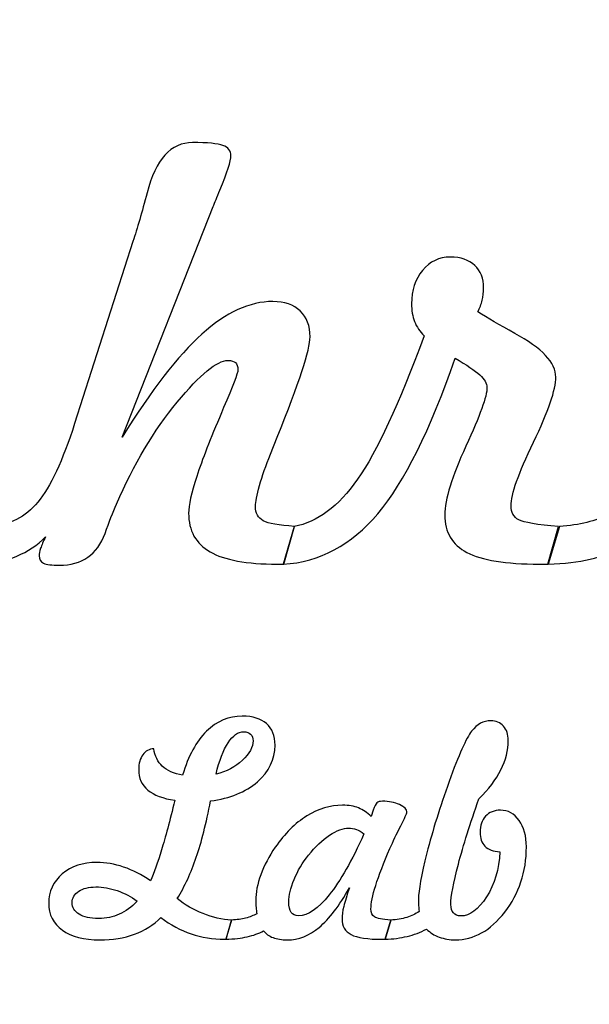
# Model space of a CAD drawing. Header units: millimetres. Extents: x -1110 to -740, y -201 to 50.
# Tile 6 of 8: x -838 to -801, y -138 to -74. Entities that reach past the tile are written whole.
import ezdxf

# ---------------------------------------------------------------- set-up
doc = ezdxf.new("R2010")
doc.units = ezdxf.units.MM
doc.header["$MEASUREMENT"] = 0
doc.layers.add('Layer 1', color=7, linetype='Continuous')

msp = doc.modelspace()

# ---------------------------------------------------------------- linework, layer by layer
at = {"layer": 'Layer 1', "color": 250, "lineweight": 18}
msp.add_open_spline([(-1088.6088, 49.4308), (-1088.6088, 49.4308), (-762.0869, 49.4308), (-762.0869, 49.4308), (-762.0869, 49.4308), (-750.1303, 49.4308), (-740.3478, 39.6483), (-740.3478, 27.6917), (-740.3478, 27.6917), (-740.3478, 27.6917), (-740.3478, -178.8301), (-740.3478, -178.8301), (-740.3478, -178.8301), (-740.3478, -190.7867), (-750.1303, -200.5692), (-762.0869, -200.5692), (-762.0869, -200.5692), (-762.0869, -200.5692), (-1088.6088, -200.5692), (-1088.6088, -200.5692), (-1088.6088, -200.5692), (-1100.5654, -200.5692), (-1110.3479, -190.7867), (-1110.3479, -178.8301), (-1110.3479, -178.8301), (-1110.3479, -178.8301), (-1110.3479, 27.6917), (-1110.3479, 27.6917), (-1110.3479, 27.6917), (-1110.3479, 39.6483), (-1100.5654, 49.4308), (-1088.6088, 49.4308)], degree=3, knots=[0, 0, 0, 0, 0.1111111, 0.1111111, 0.1111111, 0.1111111, 0.2222222, 0.2222222, 0.2222222, 0.2222222, 0.3333333, 0.3333333, 0.3333333, 0.3333333, 0.4444444, 0.4444444, 0.4444444, 0.4444444, 0.5555556, 0.5555556, 0.5555556, 0.5555556, 0.6666667, 0.6666667, 0.6666667, 0.6666667, 0.7777778, 0.7777778, 0.7777778, 0.7777778, 1, 1, 1, 1], dxfattribs=at)
at = {"layer": 'Layer 1', "color": 250}
for points, knots in [([(-836.2837, -107.5847), (-836.8088, -108.122), (-837.4194, -108.5311), (-838.1154, -108.8242), (-838.1154, -108.8242), (-838.8115, -109.1172), (-839.6052, -109.2882), (-840.4906, -109.337), (-840.4906, -109.337), (-840.4906, -109.337), (-839.7884, -106.9192), (-839.7884, -106.9192), (-839.7884, -106.9192), (-838.5856, -106.8459), (-837.5781, -106.3269), (-836.7722, -105.3622), (-836.7722, -105.3622), (-835.9723, -104.3975), (-835.1847, -102.7245), (-834.4214, -100.3372), (-834.4214, -100.3372), (-834.4214, -100.3372), (-830.6847, -88.6752), (-830.6847, -88.6752), (-830.6847, -88.6752), (-830.41, -87.8387), (-830.1108, -86.8007), (-829.7872, -85.5612), (-829.7872, -85.5612), (-829.2316, -83.4181), (-828.2546, -82.3435), (-826.8747, -82.3435), (-826.8747, -82.3435), (-825.9161, -82.3435), (-825.2689, -82.4046), (-824.9331, -82.5328), (-824.9331, -82.5328), (-824.5912, -82.6549), (-824.4202, -82.8747), (-824.4202, -83.1861), (-824.4202, -83.1861), (-824.4202, -83.5158), (-824.6522, -84.2546), (-825.1224, -85.3842), (-825.1224, -85.3842), (-825.3117, -85.836), (-825.4521, -86.1901), (-825.5498, -86.4405), (-825.5498, -86.4405), (-825.5498, -86.4405), (-831.3808, -101.2164), (-831.3808, -101.2164), (-831.3808, -101.2164), (-829.5185, -98.2001), (-827.815, -95.996), (-826.2764, -94.6039), (-826.2764, -94.6039), (-824.7316, -93.2179), (-823.2174, -92.5218), (-821.7398, -92.5218), (-821.7398, -92.5218), (-820.9888, -92.5218), (-820.4026, -92.7233), (-819.9874, -93.1202), (-819.9874, -93.1202), (-819.5662, -93.5231), (-819.3586, -94.0788), (-819.3586, -94.7931), (-819.3586, -94.7931), (-819.3586, -95.593), (-820.0546, -97.73), (-821.4528, -101.2164), (-821.4528, -101.2164), (-821.4528, -101.2164), (-821.8863, -102.3032), (-821.8863, -102.3032), (-821.8863, -102.3032), (-822.1794, -103.0176), (-822.4175, -103.6892), (-822.5885, -104.3059), (-822.5885, -104.3059), (-822.7656, -104.9287), (-822.851, -105.3683), (-822.851, -105.6308), (-822.851, -105.6308), (-822.851, -106.0705), (-822.6862, -106.3819), (-822.3504, -106.5589), (-822.3504, -106.5589), (-822.0146, -106.7421), (-821.3551, -106.8581), (-820.3599, -106.9192), (-820.3599, -106.9192), (-820.3599, -106.9192), (-821.0437, -109.337), (-821.0437, -109.337), (-821.0437, -109.337), (-821.0437, -109.337), (-821.4528, -109.337), (-821.4528, -109.337), (-821.4528, -109.337), (-823.4128, -109.337), (-824.8415, -109.0745), (-825.7574, -108.5494), (-825.7574, -108.5494), (-826.6671, -108.0243), (-827.1251, -107.2), (-827.1251, -106.0827), (-827.1251, -106.0827), (-827.1251, -105.5698), (-826.9541, -104.7821), (-826.6061, -103.7197), (-826.6061, -103.7197), (-826.2581, -102.6573), (-825.733, -101.3019), (-825.0308, -99.6594), (-825.0308, -99.6594), (-825.0308, -99.6594), (-824.8904, -99.3175), (-824.8904, -99.3175), (-824.8904, -99.3175), (-824.2798, -97.9498), (-823.9745, -97.1377), (-823.9745, -96.8874), (-823.9745, -96.8874), (-823.9745, -96.6798), (-824.0233, -96.5333), (-824.1271, -96.4356), (-824.1271, -96.4356), (-824.2309, -96.344), (-824.3836, -96.2952), (-824.6034, -96.2952), (-824.6034, -96.2952), (-825.3056, -96.2952), (-826.3924, -97.1866), (-827.8639, -98.9756), (-827.8639, -98.9756), (-829.3415, -100.7646), (-830.6298, -102.9382), (-831.741, -105.4904), (-831.741, -105.4904), (-831.9669, -106.0033), (-832.2112, -106.6261), (-832.4737, -107.371), (-832.4737, -107.371), (-832.9744, -108.7326), (-833.9513, -109.4103), (-835.4045, -109.4103), (-835.4045, -109.4103), (-835.8807, -109.4103), (-836.2165, -109.3676), (-836.4058, -109.276), (-836.4058, -109.276), (-836.5951, -109.1844), (-836.6928, -109.0256), (-836.6928, -108.7997), (-836.6928, -108.7997), (-836.6928, -108.6837), (-836.6623, -108.525), (-836.5951, -108.3235), (-836.5951, -108.3235), (-836.5279, -108.1281), (-836.4241, -107.8778), (-836.2837, -107.5847)], [0, 0, 0, 0, 0.0238095, 0.0238095, 0.0238095, 0.0238095, 0.047619, 0.047619, 0.047619, 0.047619, 0.0714286, 0.0714286, 0.0714286, 0.0714286, 0.0952381, 0.0952381, 0.0952381, 0.0952381, 0.1190476, 0.1190476, 0.1190476, 0.1190476, 0.1428571, 0.1428571, 0.1428571, 0.1428571, 0.1666667, 0.1666667, 0.1666667, 0.1666667, 0.1904762, 0.1904762, 0.1904762, 0.1904762, 0.2142857, 0.2142857, 0.2142857, 0.2142857, 0.2380952, 0.2380952, 0.2380952, 0.2380952, 0.2619048, 0.2619048, 0.2619048, 0.2619048, 0.2857143, 0.2857143, 0.2857143, 0.2857143, 0.3095238, 0.3095238, 0.3095238, 0.3095238, 0.3333333, 0.3333333, 0.3333333, 0.3333333, 0.3571429, 0.3571429, 0.3571429, 0.3571429, 0.3809524, 0.3809524, 0.3809524, 0.3809524, 0.4047619, 0.4047619, 0.4047619, 0.4047619, 0.4285714, 0.4285714, 0.4285714, 0.4285714, 0.452381, 0.452381, 0.452381, 0.452381, 0.4761905, 0.4761905, 0.4761905, 0.4761905, 0.5, 0.5, 0.5, 0.5, 0.5238095, 0.5238095, 0.5238095, 0.5238095, 0.547619, 0.547619, 0.547619, 0.547619, 0.5714286, 0.5714286, 0.5714286, 0.5714286, 0.5952381, 0.5952381, 0.5952381, 0.5952381, 0.6190476, 0.6190476, 0.6190476, 0.6190476, 0.6428571, 0.6428571, 0.6428571, 0.6428571, 0.6666667, 0.6666667, 0.6666667, 0.6666667, 0.6904762, 0.6904762, 0.6904762, 0.6904762, 0.7142857, 0.7142857, 0.7142857, 0.7142857, 0.7380952, 0.7380952, 0.7380952, 0.7380952, 0.7619048, 0.7619048, 0.7619048, 0.7619048, 0.7857143, 0.7857143, 0.7857143, 0.7857143, 0.8095238, 0.8095238, 0.8095238, 0.8095238, 0.8333333, 0.8333333, 0.8333333, 0.8333333, 0.8571429, 0.8571429, 0.8571429, 0.8571429, 0.8809524, 0.8809524, 0.8809524, 0.8809524, 0.9047619, 0.9047619, 0.9047619, 0.9047619, 0.9285714, 0.9285714, 0.9285714, 0.9285714, 0.952381, 0.952381, 0.952381, 0.952381, 1, 1, 1, 1]), ([(-821.0743, -109.337), (-821.0743, -109.337), (-820.3782, -106.9192), (-820.3782, -106.9192), (-820.3782, -106.9192), (-818.9006, -106.6688), (-817.5452, -105.6614), (-816.3179, -103.9029), (-816.3179, -103.9029), (-815.0906, -102.1445), (-813.6741, -99.0855), (-812.0622, -94.7199), (-812.0622, -94.7199), (-812.337, -94.4451), (-812.5384, -94.1398), (-812.6728, -93.8101), (-812.6728, -93.8101), (-812.801, -93.4743), (-812.8682, -93.0957), (-812.8682, -92.6622), (-812.8682, -92.6622), (-812.8682, -91.8074), (-812.63, -91.0931), (-812.1599, -90.5252), (-812.1599, -90.5252), (-811.6897, -89.9574), (-811.0975, -89.6765), (-810.3831, -89.6765), (-810.3831, -89.6765), (-809.7237, -89.6765), (-809.2047, -89.8536), (-808.8261, -90.2138), (-808.8261, -90.2138), (-808.4415, -90.568), (-808.2522, -91.0503), (-808.2522, -91.6426), (-808.2522, -91.6426), (-808.2522, -91.9295), (-808.2827, -92.1982), (-808.3438, -92.4424), (-808.3438, -92.4424), (-808.3987, -92.6867), (-808.4964, -92.9309), (-808.6247, -93.1812), (-808.6247, -93.1812), (-808.0202, -93.5659), (-807.2325, -94.0238), (-806.2678, -94.5611), (-806.2678, -94.5611), (-804.5155, -95.5014), (-803.6363, -96.4356), (-803.6363, -97.3698), (-803.6363, -97.3698), (-803.6363, -98.1574), (-804.1125, -99.5434), (-805.065, -101.5339), (-805.065, -101.5339), (-806.0236, -103.5244), (-806.4999, -104.8798), (-806.4999, -105.5942), (-806.4999, -105.5942), (-806.4999, -106.0277), (-806.335, -106.3269), (-806.0053, -106.4979), (-806.0053, -106.4979), (-805.6817, -106.6688), (-804.8269, -106.8154), (-803.4592, -106.9375), (-803.4592, -106.9375), (-803.4592, -106.9375), (-804.1553, -109.337), (-804.1553, -109.337), (-804.1553, -109.337), (-804.1553, -109.337), (-804.6926, -109.337), (-804.6926, -109.337), (-804.6926, -109.337), (-806.8357, -109.337), (-808.3804, -109.0867), (-809.3268, -108.5921), (-809.3268, -108.5921), (-810.2671, -108.0976), (-810.7372, -107.2977), (-810.7372, -106.1865), (-810.7372, -106.1865), (-810.7372, -105.1973), (-810.2854, -103.7259), (-809.3879, -101.7781), (-809.3879, -101.7781), (-808.4903, -99.8304), (-808.0385, -98.5787), (-808.0385, -98.0292), (-808.0385, -98.0292), (-808.0385, -97.7666), (-808.1912, -97.498), (-808.5025, -97.2171), (-808.5025, -97.2171), (-808.8139, -96.9363), (-809.339, -96.5821), (-810.0778, -96.1486), (-810.0778, -96.1486), (-811.6714, -100.7646), (-813.32, -104.0861), (-815.0235, -106.1071), (-815.0235, -106.1071), (-816.7209, -108.1281), (-818.7358, -109.2088), (-821.0743, -109.337)], [0, 0, 0, 0, 0.0357143, 0.0357143, 0.0357143, 0.0357143, 0.0714286, 0.0714286, 0.0714286, 0.0714286, 0.1071429, 0.1071429, 0.1071429, 0.1071429, 0.1428571, 0.1428571, 0.1428571, 0.1428571, 0.1785714, 0.1785714, 0.1785714, 0.1785714, 0.2142857, 0.2142857, 0.2142857, 0.2142857, 0.25, 0.25, 0.25, 0.25, 0.2857143, 0.2857143, 0.2857143, 0.2857143, 0.3214286, 0.3214286, 0.3214286, 0.3214286, 0.3571429, 0.3571429, 0.3571429, 0.3571429, 0.3928571, 0.3928571, 0.3928571, 0.3928571, 0.4285714, 0.4285714, 0.4285714, 0.4285714, 0.4642857, 0.4642857, 0.4642857, 0.4642857, 0.5, 0.5, 0.5, 0.5, 0.5357143, 0.5357143, 0.5357143, 0.5357143, 0.5714286, 0.5714286, 0.5714286, 0.5714286, 0.6071429, 0.6071429, 0.6071429, 0.6071429, 0.6428571, 0.6428571, 0.6428571, 0.6428571, 0.6785714, 0.6785714, 0.6785714, 0.6785714, 0.7142857, 0.7142857, 0.7142857, 0.7142857, 0.75, 0.75, 0.75, 0.75, 0.7857143, 0.7857143, 0.7857143, 0.7857143, 0.8214286, 0.8214286, 0.8214286, 0.8214286, 0.8571429, 0.8571429, 0.8571429, 0.8571429, 0.8928571, 0.8928571, 0.8928571, 0.8928571, 0.9285714, 0.9285714, 0.9285714, 0.9285714, 1, 1, 1, 1]), ([(-788.6162, -102.8649), (-789.8923, -105.1302), (-791.1561, -106.7848), (-792.4078, -107.835), (-792.4078, -107.835), (-793.6595, -108.8852), (-794.9967, -109.4103), (-796.4315, -109.4103), (-796.4315, -109.4103), (-797.1092, -109.4103), (-797.7015, -109.3126), (-798.2083, -109.1233), (-798.2083, -109.1233), (-798.7151, -108.9341), (-799.1119, -108.6532), (-799.3989, -108.2807), (-799.3989, -108.2807), (-799.9912, -108.6043), (-800.675, -108.8486), (-801.4382, -109.0256), (-801.4382, -109.0256), (-802.2014, -109.1966), (-803.099, -109.3004), (-804.1248, -109.337), (-804.1248, -109.337), (-804.1248, -109.337), (-803.4043, -106.9192), (-803.4043, -106.9192), (-803.4043, -106.9192), (-802.751, -106.8825), (-802.1648, -106.8031), (-801.6458, -106.6688), (-801.6458, -106.6688), (-801.1268, -106.5406), (-800.6567, -106.3574), (-800.2415, -106.1193), (-800.2415, -106.1193), (-800.2842, -105.869), (-800.3209, -105.6064), (-800.3453, -105.3439), (-800.3453, -105.3439), (-800.3697, -105.0752), (-800.3819, -104.7821), (-800.3819, -104.4708), (-800.3819, -104.4708), (-800.3819, -103.4816), (-800.1682, -102.4009), (-799.7408, -101.2286), (-799.7408, -101.2286), (-799.3073, -100.0502), (-798.709, -98.8962), (-797.9335, -97.7605), (-797.9335, -97.7605), (-796.7368, -96.0448), (-795.418, -94.7382), (-793.9709, -93.8345), (-793.9709, -93.8345), (-792.5177, -92.937), (-791.0218, -92.4852), (-789.471, -92.4852), (-789.471, -92.4852), (-788.6955, -92.4852), (-788.03, -92.6012), (-787.4683, -92.8271), (-787.4683, -92.8271), (-786.9065, -93.053), (-786.3753, -93.4132), (-785.8747, -93.9139), (-785.8747, -93.9139), (-785.8747, -93.9139), (-785.6243, -93.1141), (-785.6243, -93.1141), (-785.6243, -93.1141), (-785.4717, -92.6256), (-785.3129, -92.3142), (-785.1603, -92.1799), (-785.1603, -92.1799), (-785.0077, -92.0517), (-784.7817, -91.9845), (-784.4826, -91.9845), (-784.4826, -91.9845), (-783.6583, -91.9845), (-782.9378, -92.1249), (-782.3272, -92.4058), (-782.3272, -92.4058), (-781.7105, -92.6867), (-781.4053, -93.0164), (-781.4053, -93.3949), (-781.4053, -93.3949), (-781.4053, -93.517), (-781.6617, -94.0788), (-782.1746, -95.0801), (-782.1746, -95.0801), (-782.6875, -96.0815), (-783.1393, -97.0339), (-783.5301, -97.9437), (-783.5301, -97.9437), (-784.3177, -99.7388), (-784.91, -101.2836), (-785.3129, -102.5658), (-785.3129, -102.5658), (-785.7098, -103.848), (-785.9113, -104.831), (-785.9113, -105.527), (-785.9113, -105.527), (-785.9113, -106.0033), (-785.7648, -106.333), (-785.4656, -106.5162), (-785.4656, -106.5162), (-785.1664, -106.6994), (-784.4887, -106.8398), (-783.4263, -106.9375), (-783.4263, -106.9375), (-783.4263, -106.9375), (-784.1223, -109.337), (-784.1223, -109.337), (-784.1223, -109.337), (-784.1223, -109.337), (-784.4459, -109.337), (-784.4459, -109.337), (-784.4459, -109.337), (-786.3204, -109.337), (-787.6331, -109.1417), (-788.3963, -108.7448), (-788.3963, -108.7448), (-789.1596, -108.354), (-789.5442, -107.6885), (-789.5442, -106.7421), (-789.5442, -106.7421), (-789.5442, -106.3269), (-789.471, -105.814), (-789.3305, -105.2034), (-789.3305, -105.2034), (-789.184, -104.599), (-788.9459, -103.8174), (-788.6162, -102.8649)], [0, 0, 0, 0, 0.0285714, 0.0285714, 0.0285714, 0.0285714, 0.0571429, 0.0571429, 0.0571429, 0.0571429, 0.0857143, 0.0857143, 0.0857143, 0.0857143, 0.1142857, 0.1142857, 0.1142857, 0.1142857, 0.1428571, 0.1428571, 0.1428571, 0.1428571, 0.1714286, 0.1714286, 0.1714286, 0.1714286, 0.2, 0.2, 0.2, 0.2, 0.2285714, 0.2285714, 0.2285714, 0.2285714, 0.2571429, 0.2571429, 0.2571429, 0.2571429, 0.2857143, 0.2857143, 0.2857143, 0.2857143, 0.3142857, 0.3142857, 0.3142857, 0.3142857, 0.3428571, 0.3428571, 0.3428571, 0.3428571, 0.3714286, 0.3714286, 0.3714286, 0.3714286, 0.4, 0.4, 0.4, 0.4, 0.4285714, 0.4285714, 0.4285714, 0.4285714, 0.4571429, 0.4571429, 0.4571429, 0.4571429, 0.4857143, 0.4857143, 0.4857143, 0.4857143, 0.5142857, 0.5142857, 0.5142857, 0.5142857, 0.5428571, 0.5428571, 0.5428571, 0.5428571, 0.5714286, 0.5714286, 0.5714286, 0.5714286, 0.6, 0.6, 0.6, 0.6, 0.6285714, 0.6285714, 0.6285714, 0.6285714, 0.6571429, 0.6571429, 0.6571429, 0.6571429, 0.6857143, 0.6857143, 0.6857143, 0.6857143, 0.7142857, 0.7142857, 0.7142857, 0.7142857, 0.7428571, 0.7428571, 0.7428571, 0.7428571, 0.7714286, 0.7714286, 0.7714286, 0.7714286, 0.8, 0.8, 0.8, 0.8, 0.8285714, 0.8285714, 0.8285714, 0.8285714, 0.8571429, 0.8571429, 0.8571429, 0.8571429, 0.8857143, 0.8857143, 0.8857143, 0.8857143, 0.9142857, 0.9142857, 0.9142857, 0.9142857, 0.9428571, 0.9428571, 0.9428571, 0.9428571, 1, 1, 1, 1]), ([(-828.8994, -131.9664), (-829.3722, -132.4423), (-829.9383, -132.7969), (-830.5977, -133.0364), (-830.5977, -133.0364), (-831.2571, -133.2759), (-831.9912, -133.3973), (-832.8, -133.3973), (-832.8, -133.3973), (-833.8202, -133.3973), (-834.6196, -133.1889), (-835.2044, -132.772), (-835.2044, -132.772), (-835.7861, -132.3552), (-836.0785, -131.7798), (-836.0785, -131.0457), (-836.0785, -131.0457), (-836.0785, -130.2929), (-835.7892, -129.6708), (-835.2075, -129.1763), (-835.2075, -129.1763), (-834.629, -128.6848), (-833.8887, -128.4391), (-832.9897, -128.4391), (-832.9897, -128.4391), (-832.4298, -128.4391), (-831.8606, -128.5386), (-831.282, -128.7346), (-831.282, -128.7346), (-830.7004, -128.9336), (-830.1249, -129.226), (-829.5557, -129.6148), (-829.5557, -129.6148), (-829.3379, -129.0985), (-829.1047, -128.4391), (-828.862, -127.6397), (-828.862, -127.6397), (-828.6194, -126.8403), (-828.3332, -125.7796), (-828.0066, -124.4545), (-828.0066, -124.4545), (-828.7656, -124.3518), (-829.3411, -124.1341), (-829.733, -123.8013), (-829.733, -123.8013), (-830.1249, -123.4715), (-830.3209, -123.0361), (-830.3209, -122.4948), (-830.3209, -122.4948), (-830.3209, -122.0998), (-830.2338, -121.7825), (-830.0565, -121.543), (-830.0565, -121.543), (-829.8792, -121.3004), (-829.6459, -121.1729), (-829.3535, -121.1542), (-829.3535, -121.1542), (-829.2882, -121.627), (-829.1047, -122.0034), (-828.8092, -122.2802), (-828.8092, -122.2802), (-828.5105, -122.557), (-828.0782, -122.7468), (-827.5121, -122.8494), (-827.5121, -122.8494), (-827.1481, -121.6239), (-826.638, -120.6876), (-825.9817, -120.0406), (-825.9817, -120.0406), (-825.3254, -119.3936), (-824.5633, -119.0701), (-823.6954, -119.0701), (-823.6954, -119.0701), (-823.0205, -119.0701), (-822.5041, -119.2319), (-822.1402, -119.5523), (-822.1402, -119.5523), (-821.7794, -119.8758), (-821.5989, -120.333), (-821.5989, -120.9271), (-821.5989, -120.9271), (-821.5989, -121.8385), (-821.9753, -122.6224), (-822.725, -123.2756), (-822.725, -123.2756), (-823.4746, -123.9288), (-824.4762, -124.3363), (-825.7266, -124.5011), (-825.7266, -124.5011), (-826.0003, -125.9351), (-826.3021, -127.1389), (-826.6349, -128.1094), (-826.6349, -128.1094), (-826.9646, -129.0829), (-827.3721, -129.9632), (-827.8511, -130.7533), (-827.8511, -130.7533), (-827.3659, -131.1546), (-826.8153, -131.4749), (-826.2056, -131.7176), (-826.2056, -131.7176), (-825.596, -131.9602), (-824.9894, -132.0971), (-824.386, -132.1282), (-824.386, -132.1282), (-824.386, -132.1282), (-824.7344, -133.3599), (-824.7344, -133.3599), (-824.7344, -133.3599), (-824.7344, -133.3599), (-824.8339, -133.3599), (-824.8339, -133.3599), (-824.8339, -133.3599), (-825.5804, -133.3599), (-826.2896, -133.2448), (-826.9615, -133.0147), (-826.9615, -133.0147), (-827.6334, -132.7845), (-828.2804, -132.4361), (-828.8994, -131.9664)], [0, 0, 0, 0, 0.0322581, 0.0322581, 0.0322581, 0.0322581, 0.0645161, 0.0645161, 0.0645161, 0.0645161, 0.0967742, 0.0967742, 0.0967742, 0.0967742, 0.1290323, 0.1290323, 0.1290323, 0.1290323, 0.1612903, 0.1612903, 0.1612903, 0.1612903, 0.1935484, 0.1935484, 0.1935484, 0.1935484, 0.2258065, 0.2258065, 0.2258065, 0.2258065, 0.2580645, 0.2580645, 0.2580645, 0.2580645, 0.2903226, 0.2903226, 0.2903226, 0.2903226, 0.3225806, 0.3225806, 0.3225806, 0.3225806, 0.3548387, 0.3548387, 0.3548387, 0.3548387, 0.3870968, 0.3870968, 0.3870968, 0.3870968, 0.4193548, 0.4193548, 0.4193548, 0.4193548, 0.4516129, 0.4516129, 0.4516129, 0.4516129, 0.483871, 0.483871, 0.483871, 0.483871, 0.516129, 0.516129, 0.516129, 0.516129, 0.5483871, 0.5483871, 0.5483871, 0.5483871, 0.5806452, 0.5806452, 0.5806452, 0.5806452, 0.6129032, 0.6129032, 0.6129032, 0.6129032, 0.6451613, 0.6451613, 0.6451613, 0.6451613, 0.6774194, 0.6774194, 0.6774194, 0.6774194, 0.7096774, 0.7096774, 0.7096774, 0.7096774, 0.7419355, 0.7419355, 0.7419355, 0.7419355, 0.7741935, 0.7741935, 0.7741935, 0.7741935, 0.8064516, 0.8064516, 0.8064516, 0.8064516, 0.8387097, 0.8387097, 0.8387097, 0.8387097, 0.8709677, 0.8709677, 0.8709677, 0.8709677, 0.9032258, 0.9032258, 0.9032258, 0.9032258, 0.9354839, 0.9354839, 0.9354839, 0.9354839, 1, 1, 1, 1]), ([(-814.1959, -132.1282), (-813.8195, -132.1033), (-813.4805, -132.0473), (-813.1757, -131.9571), (-813.1757, -131.9571), (-812.8739, -131.8669), (-812.6095, -131.7425), (-812.3825, -131.5838), (-812.3825, -131.5838), (-812.4011, -131.3847), (-812.4136, -131.223), (-812.4167, -131.1048), (-812.4167, -131.1048), (-812.4198, -130.9866), (-812.4198, -130.8777), (-812.4198, -130.772), (-812.4198, -130.772), (-812.4198, -130.2276), (-812.2394, -129.2447), (-811.8817, -127.8294), (-811.8817, -127.8294), (-811.524, -126.4141), (-811.0481, -124.8931), (-810.4602, -123.2631), (-810.4602, -123.2631), (-809.8474, -121.5555), (-809.3653, -120.4792), (-809.02, -120.0313), (-809.02, -120.0313), (-808.6747, -119.5865), (-808.2641, -119.3625), (-807.7882, -119.3625), (-807.7882, -119.3625), (-807.4616, -119.3625), (-807.1941, -119.4776), (-806.9888, -119.7078), (-806.9888, -119.7078), (-806.7804, -119.9411), (-806.6778, -120.2428), (-806.6778, -120.6192), (-806.6778, -120.6192), (-806.6778, -121.2475), (-806.8364, -121.8727), (-807.1506, -122.5011), (-807.1506, -122.5011), (-807.4678, -123.1325), (-807.9344, -123.7515), (-808.5534, -124.3674), (-808.5534, -124.3674), (-809.1133, -125.9444), (-809.5519, -127.341), (-809.8723, -128.5542), (-809.8723, -128.5542), (-810.1927, -129.7673), (-810.3513, -130.6258), (-810.3513, -131.1297), (-810.3513, -131.1297), (-810.3513, -131.3661), (-810.2953, -131.5465), (-810.1864, -131.674), (-810.1864, -131.674), (-810.0776, -131.8016), (-809.9189, -131.8669), (-809.7136, -131.8669), (-809.7136, -131.8669), (-809.1413, -131.8669), (-808.5938, -131.4594), (-808.0713, -130.6444), (-808.0713, -130.6444), (-807.5487, -129.8326), (-807.2657, -128.8714), (-807.2159, -127.7641), (-807.2159, -127.7641), (-807.6482, -127.7299), (-807.9655, -127.6054), (-808.1708, -127.397), (-808.1708, -127.397), (-808.3792, -127.1855), (-808.4819, -126.8869), (-808.4819, -126.4981), (-808.4819, -126.4981), (-808.4819, -126.0782), (-808.3637, -125.7422), (-808.1273, -125.4841), (-808.1273, -125.4841), (-807.8909, -125.2259), (-807.5736, -125.0952), (-807.1786, -125.0952), (-807.1786, -125.0952), (-806.6871, -125.0952), (-806.2889, -125.313), (-805.981, -125.7453), (-805.981, -125.7453), (-805.6731, -126.1808), (-805.5206, -126.7469), (-805.5206, -127.4468), (-805.5206, -127.4468), (-805.5206, -129.0456), (-805.981, -130.436), (-806.9017, -131.6211), (-806.9017, -131.6211), (-807.8224, -132.8063), (-808.8769, -133.3973), (-810.0682, -133.3973), (-810.0682, -133.3973), (-810.4322, -133.3973), (-810.7743, -133.3382), (-811.0947, -133.22), (-811.0947, -133.22), (-811.412, -133.1018), (-811.6826, -132.9307), (-811.9003, -132.7129), (-811.9003, -132.7129), (-812.3016, -132.912), (-812.7153, -133.0675), (-813.1446, -133.1733), (-813.1446, -133.1733), (-813.5738, -133.2791), (-814.0435, -133.3413), (-814.5536, -133.3599), (-814.5536, -133.3599), (-814.5536, -133.3599), (-814.1959, -132.1282), (-814.1959, -132.1282)], [0, 0, 0, 0, 0.03125, 0.03125, 0.03125, 0.03125, 0.0625, 0.0625, 0.0625, 0.0625, 0.09375, 0.09375, 0.09375, 0.09375, 0.125, 0.125, 0.125, 0.125, 0.15625, 0.15625, 0.15625, 0.15625, 0.1875, 0.1875, 0.1875, 0.1875, 0.21875, 0.21875, 0.21875, 0.21875, 0.25, 0.25, 0.25, 0.25, 0.28125, 0.28125, 0.28125, 0.28125, 0.3125, 0.3125, 0.3125, 0.3125, 0.34375, 0.34375, 0.34375, 0.34375, 0.375, 0.375, 0.375, 0.375, 0.40625, 0.40625, 0.40625, 0.40625, 0.4375, 0.4375, 0.4375, 0.4375, 0.46875, 0.46875, 0.46875, 0.46875, 0.5, 0.5, 0.5, 0.5, 0.53125, 0.53125, 0.53125, 0.53125, 0.5625, 0.5625, 0.5625, 0.5625, 0.59375, 0.59375, 0.59375, 0.59375, 0.625, 0.625, 0.625, 0.625, 0.65625, 0.65625, 0.65625, 0.65625, 0.6875, 0.6875, 0.6875, 0.6875, 0.71875, 0.71875, 0.71875, 0.71875, 0.75, 0.75, 0.75, 0.75, 0.78125, 0.78125, 0.78125, 0.78125, 0.8125, 0.8125, 0.8125, 0.8125, 0.84375, 0.84375, 0.84375, 0.84375, 0.875, 0.875, 0.875, 0.875, 0.90625, 0.90625, 0.90625, 0.90625, 0.9375, 0.9375, 0.9375, 0.9375, 1, 1, 1, 1]), ([(-825.372, -122.7779), (-824.7033, -122.6193), (-824.1402, -122.3269), (-823.6861, -121.8976), (-823.6861, -121.8976), (-823.2289, -121.4684), (-823.0018, -121.0547), (-823.0018, -120.6534), (-823.0018, -120.6534), (-823.0018, -120.473), (-823.0547, -120.3299), (-823.1604, -120.2273), (-823.1604, -120.2273), (-823.2662, -120.1246), (-823.4124, -120.0717), (-823.5928, -120.0717), (-823.5928, -120.0717), (-823.9598, -120.0717), (-824.2958, -120.305), (-824.6006, -120.7716), (-824.6006, -120.7716), (-824.9086, -121.2413), (-825.1636, -121.9069), (-825.372, -122.7779)], [0, 0, 0, 0, 0.1428571, 0.1428571, 0.1428571, 0.1428571, 0.2857143, 0.2857143, 0.2857143, 0.2857143, 0.4285714, 0.4285714, 0.4285714, 0.4285714, 0.5714286, 0.5714286, 0.5714286, 0.5714286, 0.7142857, 0.7142857, 0.7142857, 0.7142857, 1, 1, 1, 1]), ([(-816.8399, -130.0628), (-817.49, -131.2168), (-818.1339, -132.0597), (-818.7715, -132.5947), (-818.7715, -132.5947), (-819.4092, -133.1298), (-820.0904, -133.3973), (-820.8214, -133.3973), (-820.8214, -133.3973), (-821.1666, -133.3973), (-821.4683, -133.3475), (-821.7265, -133.2511), (-821.7265, -133.2511), (-821.9847, -133.1546), (-822.1869, -133.0116), (-822.3331, -132.8218), (-822.3331, -132.8218), (-822.6348, -132.9867), (-822.9832, -133.1111), (-823.372, -133.2013), (-823.372, -133.2013), (-823.7608, -133.2884), (-824.2181, -133.3413), (-824.7406, -133.3599), (-824.7406, -133.3599), (-824.7406, -133.3599), (-824.3736, -132.1282), (-824.3736, -132.1282), (-824.3736, -132.1282), (-824.0408, -132.1095), (-823.7421, -132.0691), (-823.4778, -132.0006), (-823.4778, -132.0006), (-823.2134, -131.9353), (-822.9738, -131.842), (-822.7623, -131.7207), (-822.7623, -131.7207), (-822.7841, -131.5931), (-822.8028, -131.4594), (-822.8152, -131.3256), (-822.8152, -131.3256), (-822.8277, -131.1888), (-822.8339, -131.0395), (-822.8339, -130.8808), (-822.8339, -130.8808), (-822.8339, -130.3769), (-822.725, -129.8264), (-822.5073, -129.2291), (-822.5073, -129.2291), (-822.2864, -128.6288), (-821.9816, -128.0409), (-821.5865, -127.4624), (-821.5865, -127.4624), (-820.9769, -126.5883), (-820.305, -125.9226), (-819.5678, -125.4623), (-819.5678, -125.4623), (-818.8275, -125.005), (-818.0654, -124.7749), (-817.2754, -124.7749), (-817.2754, -124.7749), (-816.8803, -124.7749), (-816.5413, -124.834), (-816.2551, -124.949), (-816.2551, -124.949), (-815.9689, -125.0641), (-815.6983, -125.2477), (-815.4432, -125.5027), (-815.4432, -125.5027), (-815.4432, -125.5027), (-815.3157, -125.0952), (-815.3157, -125.0952), (-815.3157, -125.0952), (-815.238, -124.8464), (-815.1571, -124.6878), (-815.0793, -124.6193), (-815.0793, -124.6193), (-815.0016, -124.554), (-814.8865, -124.5198), (-814.734, -124.5198), (-814.734, -124.5198), (-814.3141, -124.5198), (-813.9471, -124.5913), (-813.636, -124.7344), (-813.636, -124.7344), (-813.3219, -124.8775), (-813.1663, -125.0455), (-813.1663, -125.2383), (-813.1663, -125.2383), (-813.1663, -125.3005), (-813.297, -125.5867), (-813.5583, -126.0968), (-813.5583, -126.0968), (-813.8195, -126.607), (-814.0497, -127.0922), (-814.2488, -127.5557), (-814.2488, -127.5557), (-814.6501, -128.4702), (-814.9518, -129.2571), (-815.1571, -129.9104), (-815.1571, -129.9104), (-815.3593, -130.5636), (-815.4619, -131.0644), (-815.4619, -131.419), (-815.4619, -131.419), (-815.4619, -131.6616), (-815.3873, -131.8295), (-815.2348, -131.9229), (-815.2348, -131.9229), (-815.0824, -132.0162), (-814.7372, -132.0877), (-814.1959, -132.1375), (-814.1959, -132.1375), (-814.1959, -132.1375), (-814.5505, -133.3599), (-814.5505, -133.3599), (-814.5505, -133.3599), (-814.5505, -133.3599), (-814.7154, -133.3599), (-814.7154, -133.3599), (-814.7154, -133.3599), (-815.6703, -133.3599), (-816.3391, -133.2604), (-816.7279, -133.0582), (-816.7279, -133.0582), (-817.1167, -132.8591), (-817.3127, -132.5201), (-817.3127, -132.038), (-817.3127, -132.038), (-817.3127, -131.8264), (-817.2754, -131.5652), (-817.2038, -131.2541), (-817.2038, -131.2541), (-817.1292, -130.9462), (-817.0078, -130.548), (-816.8399, -130.0628)], [0, 0, 0, 0, 0.0285714, 0.0285714, 0.0285714, 0.0285714, 0.0571429, 0.0571429, 0.0571429, 0.0571429, 0.0857143, 0.0857143, 0.0857143, 0.0857143, 0.1142857, 0.1142857, 0.1142857, 0.1142857, 0.1428571, 0.1428571, 0.1428571, 0.1428571, 0.1714286, 0.1714286, 0.1714286, 0.1714286, 0.2, 0.2, 0.2, 0.2, 0.2285714, 0.2285714, 0.2285714, 0.2285714, 0.2571429, 0.2571429, 0.2571429, 0.2571429, 0.2857143, 0.2857143, 0.2857143, 0.2857143, 0.3142857, 0.3142857, 0.3142857, 0.3142857, 0.3428571, 0.3428571, 0.3428571, 0.3428571, 0.3714286, 0.3714286, 0.3714286, 0.3714286, 0.4, 0.4, 0.4, 0.4, 0.4285714, 0.4285714, 0.4285714, 0.4285714, 0.4571429, 0.4571429, 0.4571429, 0.4571429, 0.4857143, 0.4857143, 0.4857143, 0.4857143, 0.5142857, 0.5142857, 0.5142857, 0.5142857, 0.5428571, 0.5428571, 0.5428571, 0.5428571, 0.5714286, 0.5714286, 0.5714286, 0.5714286, 0.6, 0.6, 0.6, 0.6, 0.6285714, 0.6285714, 0.6285714, 0.6285714, 0.6571429, 0.6571429, 0.6571429, 0.6571429, 0.6857143, 0.6857143, 0.6857143, 0.6857143, 0.7142857, 0.7142857, 0.7142857, 0.7142857, 0.7428571, 0.7428571, 0.7428571, 0.7428571, 0.7714286, 0.7714286, 0.7714286, 0.7714286, 0.8, 0.8, 0.8, 0.8, 0.8285714, 0.8285714, 0.8285714, 0.8285714, 0.8571429, 0.8571429, 0.8571429, 0.8571429, 0.8857143, 0.8857143, 0.8857143, 0.8857143, 0.9142857, 0.9142857, 0.9142857, 0.9142857, 0.9428571, 0.9428571, 0.9428571, 0.9428571, 1, 1, 1, 1]), ([(-815.9098, -126.607), (-816.0716, -126.4794), (-816.2364, -126.3861), (-816.3951, -126.3239), (-816.3951, -126.3239), (-816.5568, -126.2648), (-816.7186, -126.2337), (-816.8834, -126.2337), (-816.8834, -126.2337), (-817.2411, -126.2337), (-817.6517, -126.3892), (-818.1183, -126.6972), (-818.1183, -126.6972), (-818.5818, -127.0082), (-819.0266, -127.4313), (-819.4527, -127.9663), (-819.4527, -127.9663), (-819.8415, -128.4577), (-820.1495, -128.9772), (-820.3766, -129.5278), (-820.3766, -129.5278), (-820.6036, -130.0783), (-820.7187, -130.5605), (-820.7187, -130.9742), (-820.7187, -130.9742), (-820.7187, -131.2697), (-820.6658, -131.4905), (-820.5632, -131.6336), (-820.5632, -131.6336), (-820.4605, -131.7767), (-820.3019, -131.8482), (-820.0904, -131.8482), (-820.0904, -131.8482), (-819.4963, -131.8482), (-818.8431, -131.4034), (-818.1307, -130.5169), (-818.1307, -130.5169), (-817.4215, -129.6304), (-816.6812, -128.3271), (-815.9098, -126.607)], [0, 0, 0, 0, 0.0909091, 0.0909091, 0.0909091, 0.0909091, 0.1818182, 0.1818182, 0.1818182, 0.1818182, 0.2727273, 0.2727273, 0.2727273, 0.2727273, 0.3636364, 0.3636364, 0.3636364, 0.3636364, 0.4545455, 0.4545455, 0.4545455, 0.4545455, 0.5454545, 0.5454545, 0.5454545, 0.5454545, 0.6363636, 0.6363636, 0.6363636, 0.6363636, 0.7272727, 0.7272727, 0.7272727, 0.7272727, 0.8181818, 0.8181818, 0.8181818, 0.8181818, 1, 1, 1, 1]), ([(-830.4111, -130.9182), (-830.7999, -130.6258), (-831.226, -130.4018), (-831.6926, -130.2432), (-831.6926, -130.2432), (-832.1561, -130.0845), (-832.6133, -130.0068), (-833.0644, -130.0068), (-833.0644, -130.0068), (-833.5123, -130.0068), (-833.8762, -130.1001), (-834.1562, -130.2836), (-834.1562, -130.2836), (-834.4361, -130.4702), (-834.5761, -130.7129), (-834.5761, -131.0115), (-834.5761, -131.0115), (-834.5761, -131.3256), (-834.4268, -131.5745), (-834.1282, -131.7518), (-834.1282, -131.7518), (-833.8327, -131.9322), (-833.419, -132.0224), (-832.8902, -132.0224), (-832.8902, -132.0224), (-832.4049, -132.0224), (-831.9632, -131.9353), (-831.5651, -131.758), (-831.5651, -131.758), (-831.1669, -131.5807), (-830.7812, -131.3008), (-830.4111, -130.9182)], [0, 0, 0, 0, 0.1111111, 0.1111111, 0.1111111, 0.1111111, 0.2222222, 0.2222222, 0.2222222, 0.2222222, 0.3333333, 0.3333333, 0.3333333, 0.3333333, 0.4444444, 0.4444444, 0.4444444, 0.4444444, 0.5555556, 0.5555556, 0.5555556, 0.5555556, 0.6666667, 0.6666667, 0.6666667, 0.6666667, 0.7777778, 0.7777778, 0.7777778, 0.7777778, 1, 1, 1, 1])]:
    msp.add_open_spline(points, degree=3, knots=knots, dxfattribs=at)

doc.saveas('drawing.dxf')
